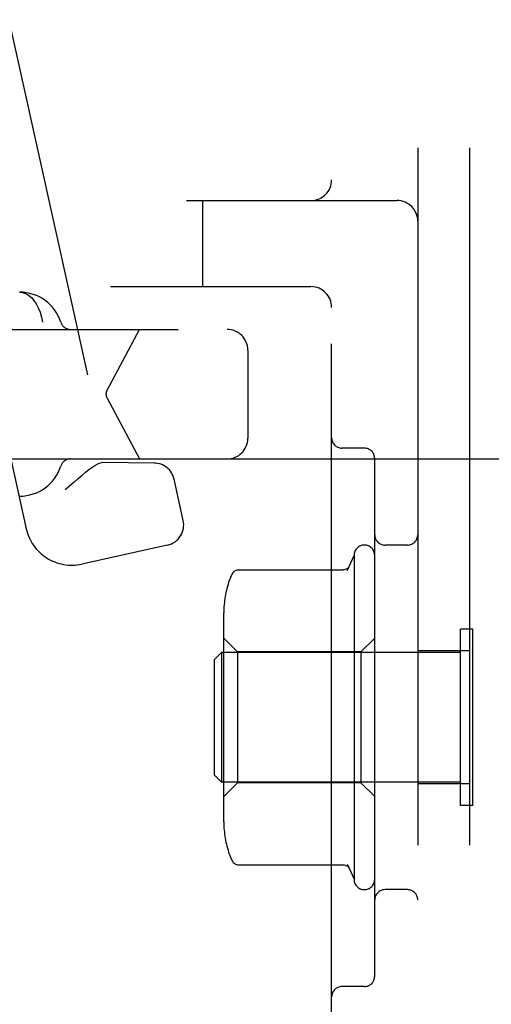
# Model space of a CAD drawing. Header units: inches. Extents: x 0 to 184, y 0 to 119.
# Tile 38 of 101: x 35.502 to 36.187, y 42.104 to 43.533. Entities that reach past the tile are written whole.
import ezdxf

# ---------------------------------------------------------------- set-up
doc = ezdxf.new("R2010")
doc.units = ezdxf.units.IN
doc.header["$LTSCALE"] = 10.121375
doc.header["$MEASUREMENT"] = 0
doc.linetypes.add('HIDDEN', pattern=[0.2, 0.1, -0.1])
doc.layers.add('DEFAULT_2', color=8, linetype='HIDDEN')

msp = doc.modelspace()

# ---------------------------------------------------------------- linework, layer by layer
at = {"layer": 'DEFAULT_2', "color": 8, "linetype": 'HIDDEN'}
for p, q in [((36.0801, 47.3956), (36.0801, 41.8956)), ((36.1551, 47.3956), (36.1551, 41.8956)), ((35.9551, 42.0506), (35.9551, 47.2406)), ((35.3818, 44.006), (35.629, 42.8903)), ((33.7201, 43.2706), (36.0501, 43.2706)), ((35.7676, 43.2706), (35.7676, 43.1456)), ((35.4323, 43.1542), (35.5119, 42.7944)), ((33.6101, 43.1456), (35.9251, 43.1456)), ((34.72, 43.0836), (36.9708, 43.0836)), ((35.6288, 42.9943), (35.6762, 43.0836)), ((35.8334, 43.0536), (35.8334, 42.9256)), ((35.6288, 42.9849), (35.6762, 42.8956)), ((36.0026, 42.9113), (35.9701, 42.9113)), ((35.2801, 42.8956), (36.9708, 42.8956)), ((36.0176, 42.145), (36.0176, 42.8963)), ((35.623, 42.8904), (35.6207, 42.8901)), ((35.6975, 42.8897), (35.623, 42.8904)), ((35.7397, 42.8065), (35.7265, 42.8662)), ((35.5813, 42.8621), (35.5686, 42.8508)), ((35.7169, 42.7707), (35.5924, 42.7431)), ((36.0651, 42.7706), (36.0326, 42.7706)), ((35.9779, 42.7341), (35.9876, 42.7556)), ((35.9876, 42.7556), (35.9876, 42.2856)), ((35.9799, 42.7385), (35.9803, 42.7391)), ((35.8199, 42.7346), (35.972, 42.7346)), ((35.7986, 42.369), (35.7986, 42.6722)), ((35.8186, 42.6156), (35.7986, 42.6356)), ((35.9976, 42.6156), (36.0176, 42.6356)), ((36.1601, 42.6486), (36.1421, 42.6486)), ((36.1421, 42.3926), (36.1421, 42.6486)), ((36.1601, 42.3926), (36.1601, 42.6486)), ((35.7851, 42.6046), (35.7951, 42.6146)), ((36.1421, 42.6146), (35.7951, 42.6146)), ((35.7951, 42.6146), (35.7951, 42.4266)), ((35.9976, 42.6156), (35.8186, 42.6156)), ((35.8186, 42.6156), (35.8186, 42.4256)), ((35.9976, 42.6156), (35.9976, 42.4256)), ((36.1551, 42.6171), (36.0801, 42.6171)), ((35.7851, 42.4366), (35.7851, 42.6046)), ((35.7851, 42.4366), (35.7951, 42.4266)), ((36.1421, 42.4266), (35.7951, 42.4266)), ((35.8186, 42.4256), (35.7986, 42.4056)), ((35.9976, 42.4256), (35.8186, 42.4256)), ((35.9976, 42.4256), (36.0176, 42.4056)), ((36.1551, 42.4241), (36.0801, 42.4241)), ((36.1601, 42.3926), (36.1421, 42.3926)), ((35.8199, 42.3066), (35.972, 42.3066)), ((35.9779, 42.3072), (35.9876, 42.2856)), ((35.9803, 42.3021), (35.9799, 42.3028)), ((36.0651, 42.2706), (36.0326, 42.2706)), ((36.0026, 42.13), (35.9701, 42.13))]:
    msp.add_line(p, q, dxfattribs=at)
for points in [[(35.5021, 43.1376), (35.5066, 43.1371), (35.511, 43.1357), (35.5152, 43.1332), (35.5193, 43.1298), (35.523, 43.1256), (35.5264, 43.1205), (35.5294, 43.1148), (35.532, 43.1084), (35.5341, 43.1014), (35.5357, 43.0941)], [(35.5813, 42.8621), (35.5872, 42.8673), (35.5929, 42.872), (35.5981, 42.8763), (35.6029, 42.8801), (35.6073, 42.8833), (35.6113, 42.8859), (35.6148, 42.8879), (35.6179, 42.8893), (35.6207, 42.8901)], [(35.9803, 42.7391), (35.9803, 42.7391), (35.9802, 42.7391), (35.9801, 42.7389), (35.98, 42.7387), (35.9797, 42.7384), (35.9794, 42.738), (35.979, 42.7376), (35.9785, 42.7371), (35.9779, 42.7366), (35.977, 42.736), (35.9759, 42.7355), (35.9747, 42.735), (35.9733, 42.7347), (35.972, 42.7346)], [(35.9788, 42.7361), (35.9792, 42.7369), (35.9795, 42.7377), (35.9799, 42.7385)], [(35.8111, 42.7294), (35.809, 42.725), (35.8069, 42.7198), (35.8066, 42.719)], [(35.8111, 42.7294), (35.8116, 42.7301), (35.8124, 42.7312), (35.8134, 42.7322), (35.8145, 42.733), (35.8157, 42.7337), (35.817, 42.7342), (35.8184, 42.7345), (35.8199, 42.7346)], [(35.9777, 42.7337), (35.9781, 42.7345), (35.9784, 42.7353)], [(35.8066, 42.3223), (35.8069, 42.3215), (35.809, 42.3163), (35.8111, 42.3119)], [(35.8111, 42.3119), (35.8116, 42.3112), (35.8124, 42.3101), (35.8134, 42.3091), (35.8145, 42.3083), (35.8157, 42.3076), (35.817, 42.3071), (35.8184, 42.3068), (35.8199, 42.3066)], [(35.972, 42.3066), (35.9733, 42.3066), (35.9747, 42.3063), (35.9759, 42.3058), (35.977, 42.3053), (35.9779, 42.3047), (35.9785, 42.3042), (35.979, 42.3037), (35.9794, 42.3033), (35.9797, 42.3029), (35.98, 42.3026), (35.9801, 42.3024), (35.9802, 42.3022), (35.9803, 42.3021)], [(35.9777, 42.3076), (35.9781, 42.3068), (35.9784, 42.306)], [(35.9788, 42.3052), (35.9792, 42.3044), (35.9795, 42.3036), (35.9799, 42.3028)]]:
    msp.add_lwpolyline(points, dxfattribs=at)
for centre, radius, start, end in [((35.9251, 43.3006), 0.03, 270, 360), ((36.0501, 43.2406), 0.03, 0, 90), ((35.5024, 43.0751), 0.0625, 17.6515, 90), ((35.9251, 43.1156), 0.03, 0, 90), ((35.5763, 43.0986), 0.015, 197.6515, 270), ((35.8034, 43.0536), 0.03, 0, 90), ((35.6376, 42.9896), 0.01, 152, 208), ((35.8034, 42.9256), 0.03, 270, 360), ((35.9701, 42.9263), 0.015, 180, 270), ((36.0026, 42.8963), 0.015, 0, 90), ((35.5763, 42.8806), 0.015, 90, 162.3485), ((35.5024, 42.9041), 0.0625, 270, 342.3485), ((35.6972, 42.8597), 0.03, 12.49, 89.49), ((35.5778, 42.809), 0.0675, 192.49, 282.49), ((35.7104, 42.8), 0.03, 282.49, 12.49), ((36.0326, 42.7856), 0.015, 180, 270), ((36.0651, 42.7856), 0.015, 270, 360), ((36.0026, 42.7556), 0.015, 0, 179.9999), ((35.9398, 42.6723), 0.1412, 160.6972, 180), ((35.9398, 42.3689), 0.1412, 180, 199.3028), ((36.0026, 42.2856), 0.015, 180.0001, 360), ((36.0326, 42.2556), 0.015, 90, 180), ((36.0651, 42.2556), 0.015, 0, 90), ((36.0026, 42.145), 0.015, 270, 360), ((35.9701, 42.115), 0.015, 90, 180)]:
    msp.add_arc(centre, radius, start, end, dxfattribs=at)

doc.saveas('drawing.dxf')
